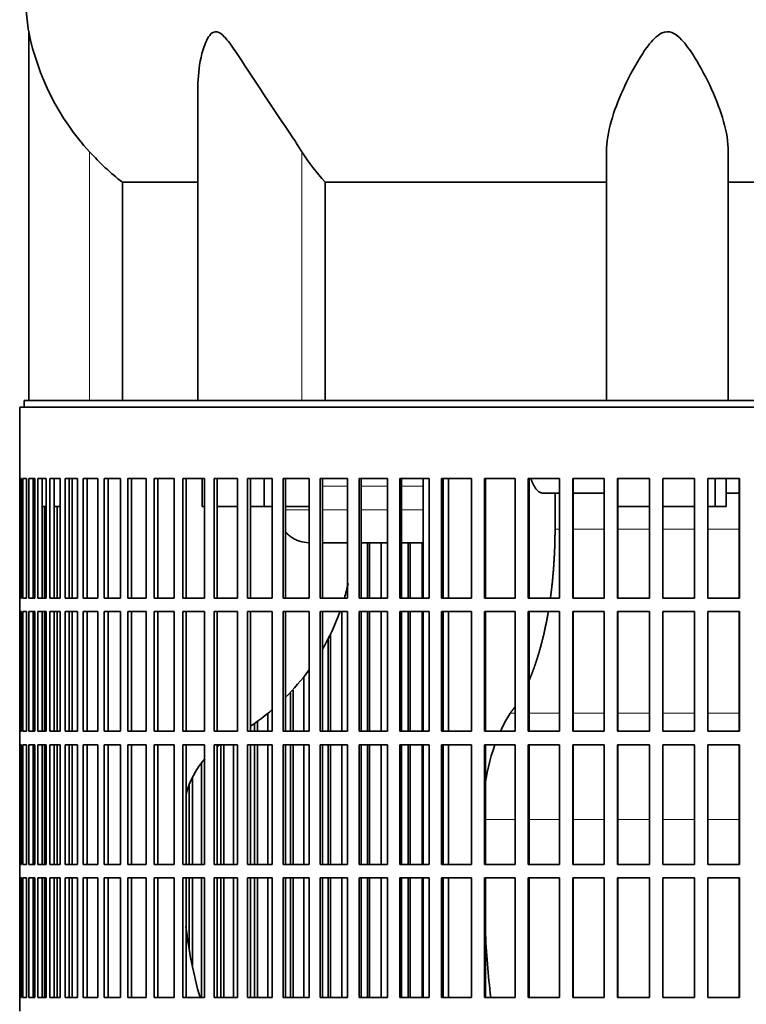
# Model space of a CAD drawing. Header units: millimetres. Extents: x 421 to 1312, y -1923 to 1668.
# Tile 18 of 24: x 935 to 1096, y -132 to 86. Entities that reach past the tile are written whole.
import ezdxf

# ---------------------------------------------------------------- set-up
doc = ezdxf.new("R2010")
doc.units = ezdxf.units.MM
for name, color, linetype in [('VSI344-454_FILTR', 7, 'Continuous'), ('VSI344-454_SUPPO', 7, 'Continuous'), ('VSI344_DIFFUSORE', 7, 'Continuous')]:
    doc.layers.add(name, color=color, linetype=linetype)

# ---------------------------------------------------------------- blocks, each defined once
blk = doc.blocks.new('SE3')
at = {"layer": 'VSI344-454_FILTR', "color": 7, "linetype": 'Continuous', "lineweight": 35}
for p, q in [((935.45, 0.5), (1212.42, 0.5)), ((935.45, 0.5), (935.45, -15.25)), ((935.45, -15.25), (935.45, -15.25)), ((935.45, -41.75), (935.45, -15.25)), ((935.51, -41.75), (935.51, -15.25)), ((935.51, -15.25), (935.87, -15.25)), ((935.87, -41.75), (935.87, -15.25)), ((936.13, -41.75), (936.13, -15.25)), ((936.13, -15.25), (936.99, -15.25)), ((936.99, -41.75), (936.99, -15.25)), ((937.46, -41.75), (937.46, -15.25)), ((937.46, -15.25), (938.8, -15.25)), ((938.44, -41.75), (938.44, -15.25)), ((938.8, -41.75), (938.8, -15.25)), ((939.47, -41.75), (939.47, -15.25)), ((939.47, -15.25), (941.29, -15.25)), ((940.44, -41.75), (940.44, -15.25)), ((941.29, -41.75), (941.29, -15.25)), ((942.16, -41.75), (942.16, -15.25)), ((942.16, -15.25), (944.45, -15.25)), ((943.11, -41.75), (943.11, -15.25)), ((944.45, -41.75), (944.45, -15.25)), ((945.52, -41.75), (945.52, -15.25)), ((945.52, -15.25), (948.27, -15.25)), ((946.44, -41.75), (946.44, -15.25)), ((948.27, -41.75), (948.27, -15.25)), ((949.53, -41.75), (949.53, -15.25)), ((949.53, -15.25), (952.73, -15.25)), ((950.42, -41.75), (950.42, -15.25)), ((952.73, -41.75), (952.73, -15.25)), ((954.17, -41.75), (954.17, -15.25)), ((954.17, -15.25), (957.8, -15.25)), ((955.03, -41.75), (955.03, -15.25)), ((957.8, -41.75), (957.8, -15.25)), ((959.42, -41.75), (959.42, -15.25)), ((959.42, -15.25), (963.46, -15.25)), ((960.24, -41.75), (960.24, -15.25)), ((963.46, -41.75), (963.46, -15.25)), ((965.25, -41.75), (965.25, -15.25)), ((965.25, -15.25), (969.68, -15.25)), ((966.03, -41.75), (966.03, -15.25)), ((969.68, -41.75), (969.68, -15.25)), ((971.63, -41.75), (971.63, -15.25)), ((971.63, -15.25), (976.43, -15.25)), ((972.37, -41.75), (972.37, -15.25)), ((976.43, -41.75), (976.43, -15.25)), ((978.54, -15.25), (983.69, -15.25)), ((978.54, -41.75), (978.54, -15.25)), ((979.22, -41.75), (979.22, -15.25)), ((983.69, -41.75), (983.69, -15.25)), ((985.94, -15.25), (991.4, -15.25)), ((985.94, -41.75), (985.94, -15.25)), ((986.57, -41.75), (986.57, -15.25)), ((991.4, -41.75), (991.4, -15.25)), ((993.79, -15.25), (999.55, -15.25)), ((993.79, -41.75), (993.79, -15.25)), ((994.36, -41.75), (994.36, -15.25)), ((999.55, -41.75), (999.55, -15.25)), ((1002.05, -15.25), (1008.08, -15.25)), ((1002.05, -41.75), (1002.05, -15.25)), ((1002.57, -41.75), (1002.57, -15.25)), ((1008.08, -41.75), (1008.08, -15.25)), ((1010.69, -15.25), (1016.96, -15.25)), ((1010.69, -41.75), (1010.69, -15.25)), ((1011.14, -41.75), (1011.14, -15.25)), ((1016.96, -41.75), (1016.96, -15.25)), ((1019.66, -15.25), (1026.14, -15.25)), ((1019.66, -41.75), (1019.66, -15.25)), ((1020.05, -41.75), (1020.05, -15.25)), ((1026.14, -41.75), (1026.14, -15.25)), ((1028.92, -15.25), (1035.57, -15.25)), ((1028.92, -41.75), (1028.92, -15.25)), ((1029.25, -41.75), (1029.25, -15.25)), ((1035.57, -41.75), (1035.57, -15.25)), ((1038.42, -15.25), (1045.22, -15.25)), ((1038.42, -41.75), (1038.42, -15.25)), ((1038.68, -41.75), (1038.68, -15.25)), ((1045.22, -41.75), (1045.22, -15.25)), ((1048.13, -15.25), (1055.03, -15.25)), ((1048.13, -41.75), (1048.13, -15.25)), ((1048.32, -41.75), (1048.32, -15.25)), ((1055.03, -41.75), (1055.03, -15.25)), ((1057.98, -15.25), (1064.96, -15.25)), ((1057.98, -41.75), (1057.98, -15.25)), ((1058.1, -41.75), (1058.1, -15.25)), ((1064.96, -41.75), (1064.96, -15.25)), ((1067.93, -15.25), (1074.96, -15.25)), ((1067.93, -41.75), (1067.93, -15.25)), ((1067.98, -41.75), (1067.98, -15.25)), ((1074.96, -41.75), (1074.96, -15.25)), ((1077.94, -15.25), (1084.97, -15.25)), ((1077.94, -41.75), (1077.94, -15.25)), ((1084.95, -41.75), (1084.95, -15.25)), ((1084.97, -41.75), (1084.97, -15.25)), ((1087.95, -15.25), (1094.96, -15.25)), ((1087.95, -41.75), (1087.95, -15.25)), ((1094.87, -41.75), (1094.87, -15.25)), ((1094.96, -41.75), (1094.96, -15.25)), ((938.8, -41.75), (938.8, -21.5)), ((940.94, -41.75), (940.94, -21.5)), ((943.75, -41.75), (943.75, -21.5)), ((1012.48, -41.75), (1012.48, -29.5)), ((1012.96, -41.75), (1012.96, -29.5)), ((1015.56, -41.75), (1015.56, -29.5)), ((1021.51, -41.75), (1021.51, -29.5)), ((1021.93, -41.75), (1021.93, -29.5)), ((1024.62, -41.75), (1024.62, -29.5)), ((935.45, -41.75), (935.45, -41.75)), ((935.45, -41.75), (935.45, -44.75)), ((935.51, -41.75), (935.87, -41.75)), ((936.13, -41.75), (936.99, -41.75)), ((937.46, -41.75), (938.8, -41.75)), ((939.47, -41.75), (941.29, -41.75)), ((942.16, -41.75), (944.45, -41.75)), ((945.52, -41.75), (948.27, -41.75)), ((949.53, -41.75), (952.73, -41.75)), ((954.17, -41.75), (957.8, -41.75)), ((959.42, -41.75), (963.46, -41.75)), ((965.25, -41.75), (969.68, -41.75)), ((971.63, -41.75), (976.43, -41.75)), ((978.54, -41.75), (983.69, -41.75)), ((985.94, -41.75), (991.4, -41.75)), ((993.79, -41.75), (999.55, -41.75)), ((1002.05, -41.75), (1008.08, -41.75)), ((1010.69, -41.75), (1016.96, -41.75)), ((1019.66, -41.75), (1026.14, -41.75)), ((1028.92, -41.75), (1035.57, -41.75)), ((1038.42, -41.75), (1045.22, -41.75)), ((1048.13, -41.75), (1055.03, -41.75)), ((1057.98, -41.75), (1064.96, -41.75)), ((1067.93, -41.75), (1074.96, -41.75)), ((1077.94, -41.75), (1084.97, -41.75)), ((1087.95, -41.75), (1094.96, -41.75)), ((935.45, -44.75), (935.45, -44.75)), ((935.45, -71.25), (935.45, -44.75)), ((935.51, -71.25), (935.51, -44.75)), ((935.51, -44.75), (935.87, -44.75)), ((935.87, -71.25), (935.87, -44.75)), ((936.13, -71.25), (936.13, -44.75)), ((936.13, -44.75), (936.99, -44.75)), ((936.99, -71.25), (936.99, -44.75)), ((937.46, -71.25), (937.46, -44.75)), ((937.46, -44.75), (938.8, -44.75)), ((938.44, -71.25), (938.44, -44.75)), ((938.8, -71.25), (938.8, -44.75)), ((938.8, -71.25), (938.8, -44.75)), ((939.47, -71.25), (939.47, -44.75)), ((939.47, -44.75), (941.29, -44.75)), ((940.44, -71.25), (940.44, -44.75)), ((940.94, -71.25), (940.94, -44.75)), ((941.29, -71.25), (941.29, -44.75)), ((942.16, -71.25), (942.16, -44.75)), ((942.16, -44.75), (944.45, -44.75)), ((943.11, -71.25), (943.11, -44.75)), ((943.75, -71.25), (943.75, -44.75)), ((944.45, -71.25), (944.45, -44.75)), ((945.52, -71.25), (945.52, -44.75)), ((945.52, -44.75), (948.27, -44.75)), ((946.44, -71.25), (946.44, -44.75)), ((948.27, -71.25), (948.27, -44.75)), ((949.53, -71.25), (949.53, -44.75)), ((949.53, -44.75), (952.73, -44.75)), ((950.42, -71.25), (950.42, -44.75)), ((952.73, -71.25), (952.73, -44.75)), ((954.17, -71.25), (954.17, -44.75)), ((954.17, -44.75), (957.8, -44.75)), ((955.03, -71.25), (955.03, -44.75)), ((957.8, -71.25), (957.8, -44.75)), ((959.42, -71.25), (959.42, -44.75)), ((959.42, -44.75), (963.46, -44.75)), ((960.24, -71.25), (960.24, -44.75)), ((963.46, -71.25), (963.46, -44.75)), ((965.25, -71.25), (965.25, -44.75)), ((965.25, -44.75), (969.68, -44.75)), ((966.03, -71.25), (966.03, -44.75)), ((969.68, -71.25), (969.68, -44.75)), ((971.63, -71.25), (971.63, -44.75)), ((971.63, -44.75), (976.43, -44.75)), ((972.37, -71.25), (972.37, -44.75)), ((976.43, -71.25), (976.43, -44.75)), ((978.54, -44.75), (983.69, -44.75)), ((978.54, -71.25), (978.54, -44.75)), ((979.22, -71.25), (979.22, -44.75)), ((983.69, -71.25), (983.69, -44.75)), ((985.94, -44.75), (991.4, -44.75)), ((985.94, -71.25), (985.94, -44.75)), ((986.57, -71.25), (986.57, -44.75)), ((991.4, -71.25), (991.4, -44.75)), ((993.79, -44.75), (999.55, -44.75)), ((993.79, -71.25), (993.79, -44.75)), ((994.36, -71.25), (994.36, -44.75)), ((999.55, -71.25), (999.55, -44.75)), ((1002.05, -44.75), (1008.08, -44.75)), ((1002.05, -71.25), (1002.05, -44.75)), ((1002.57, -71.25), (1002.57, -44.75)), ((1006.81, -71.25), (1006.81, -44.75)), ((1008.08, -71.25), (1008.08, -44.75)), ((1010.69, -44.75), (1016.96, -44.75)), ((1010.69, -71.25), (1010.69, -44.75)), ((1011.14, -71.25), (1011.14, -44.75)), ((1012.48, -71.25), (1012.48, -44.75)), ((1012.96, -71.25), (1012.96, -44.75)), ((1015.56, -71.25), (1015.56, -44.75)), ((1016.96, -71.25), (1016.96, -44.75)), ((1019.66, -44.75), (1026.14, -44.75)), ((1019.66, -71.25), (1019.66, -44.75)), ((1020.05, -71.25), (1020.05, -44.75)), ((1021.51, -71.25), (1021.51, -44.75)), ((1021.93, -71.25), (1021.93, -44.75)), ((1024.62, -71.25), (1024.62, -44.75)), ((1026.14, -71.25), (1026.14, -44.75)), ((1028.92, -44.75), (1035.57, -44.75)), ((1028.92, -71.25), (1028.92, -44.75)), ((1029.25, -71.25), (1029.25, -44.75)), ((1035.57, -71.25), (1035.57, -44.75)), ((1038.42, -44.75), (1045.22, -44.75)), ((1038.42, -71.25), (1038.42, -44.75)), ((1038.68, -71.25), (1038.68, -44.75)), ((1045.22, -71.25), (1045.22, -44.75)), ((1048.13, -44.75), (1055.03, -44.75)), ((1048.13, -71.25), (1048.13, -44.75)), ((1048.32, -71.25), (1048.32, -44.75)), ((1055.03, -71.25), (1055.03, -44.75)), ((1057.98, -44.75), (1064.96, -44.75)), ((1057.98, -71.25), (1057.98, -44.75)), ((1058.1, -71.25), (1058.1, -44.75)), ((1064.96, -71.25), (1064.96, -44.75)), ((1067.93, -44.75), (1074.96, -44.75)), ((1067.93, -71.25), (1067.93, -44.75)), ((1067.98, -71.25), (1067.98, -44.75)), ((1074.96, -71.25), (1074.96, -44.75)), ((1077.94, -44.75), (1084.97, -44.75)), ((1077.94, -71.25), (1077.94, -44.75)), ((1084.95, -71.25), (1084.95, -44.75)), ((1084.97, -71.25), (1084.97, -44.75)), ((1087.95, -44.75), (1094.96, -44.75)), ((1087.95, -71.25), (1087.95, -44.75)), ((1094.87, -71.25), (1094.87, -44.75)), ((1094.96, -71.25), (1094.96, -44.75)), ((1004.31, -71.25), (1004.31, -49.69)), ((1003.77, -71.25), (1003.77, -50.79)), ((998.41, -71.25), (998.41, -59.29)), ((995.43, -71.25), (995.43, -62.76)), ((996.03, -71.25), (996.03, -62.14)), ((990.41, -71.25), (990.41, -67.45)), ((987.49, -71.25), (987.49, -69.61)), ((988.15, -71.25), (988.15, -69.18)), ((935.45, -71.25), (935.45, -71.25)), ((935.45, -71.25), (935.45, -74.25)), ((935.51, -71.25), (935.87, -71.25)), ((936.13, -71.25), (936.99, -71.25)), ((937.46, -71.25), (938.8, -71.25)), ((939.47, -71.25), (941.29, -71.25)), ((942.16, -71.25), (944.45, -71.25)), ((945.52, -71.25), (948.27, -71.25)), ((949.53, -71.25), (952.73, -71.25)), ((954.17, -71.25), (957.8, -71.25)), ((959.42, -71.25), (963.46, -71.25)), ((965.25, -71.25), (969.68, -71.25)), ((971.63, -71.25), (976.43, -71.25)), ((978.54, -71.25), (983.69, -71.25)), ((985.94, -71.25), (991.4, -71.25)), ((993.79, -71.25), (999.55, -71.25)), ((1002.05, -71.25), (1008.08, -71.25)), ((1010.69, -71.25), (1016.96, -71.25)), ((1019.66, -71.25), (1026.14, -71.25)), ((1028.92, -71.25), (1035.57, -71.25)), ((1038.42, -71.25), (1045.22, -71.25)), ((1048.13, -71.25), (1055.03, -71.25)), ((1057.98, -71.25), (1064.96, -71.25)), ((1067.93, -71.25), (1074.96, -71.25)), ((1077.94, -71.25), (1084.97, -71.25)), ((1087.95, -71.25), (1094.96, -71.25)), ((935.45, -74.25), (935.45, -74.25)), ((935.45, -100.75), (935.45, -74.25)), ((935.51, -100.75), (935.51, -74.25)), ((935.51, -74.25), (935.87, -74.25)), ((935.87, -100.75), (935.87, -74.25)), ((936.13, -100.75), (936.13, -74.25)), ((936.13, -74.25), (936.99, -74.25)), ((936.99, -100.75), (936.99, -74.25)), ((937.46, -100.75), (937.46, -74.25)), ((937.46, -74.25), (938.8, -74.25)), ((938.44, -100.75), (938.44, -74.25)), ((938.8, -100.75), (938.8, -74.25)), ((938.8, -100.75), (938.8, -74.25)), ((939.47, -100.75), (939.47, -74.25)), ((939.47, -74.25), (941.29, -74.25)), ((940.44, -100.75), (940.44, -74.25)), ((940.94, -100.75), (940.94, -74.25)), ((941.29, -100.75), (941.29, -74.25)), ((942.16, -100.75), (942.16, -74.25)), ((942.16, -74.25), (944.45, -74.25)), ((943.11, -100.75), (943.11, -74.25)), ((943.75, -100.75), (943.75, -74.25)), ((944.45, -100.75), (944.45, -74.25)), ((945.52, -100.75), (945.52, -74.25)), ((945.52, -74.25), (948.27, -74.25)), ((946.44, -100.75), (946.44, -74.25)), ((948.27, -100.75), (948.27, -74.25)), ((949.53, -100.75), (949.53, -74.25)), ((949.53, -74.25), (952.73, -74.25)), ((950.42, -100.75), (950.42, -74.25)), ((952.73, -100.75), (952.73, -74.25)), ((954.17, -100.75), (954.17, -74.25)), ((954.17, -74.25), (957.8, -74.25)), ((955.03, -100.75), (955.03, -74.25)), ((957.8, -100.75), (957.8, -74.25)), ((959.42, -100.75), (959.42, -74.25)), ((959.42, -74.25), (963.46, -74.25)), ((960.24, -100.75), (960.24, -74.25)), ((963.46, -100.75), (963.46, -74.25)), ((965.25, -100.75), (965.25, -74.25)), ((965.25, -74.25), (969.68, -74.25)), ((966.03, -100.75), (966.03, -74.25)), ((969.68, -100.75), (969.68, -74.25)), ((971.63, -100.75), (971.63, -74.25)), ((971.63, -74.25), (976.43, -74.25)), ((972.37, -100.75), (972.37, -74.25)), ((976.43, -100.75), (976.43, -74.25)), ((978.54, -74.25), (983.69, -74.25)), ((978.54, -100.75), (978.54, -74.25)), ((979.22, -100.75), (979.22, -74.25)), ((980, -100.75), (980, -74.25)), ((980.71, -100.75), (980.71, -74.25)), ((982.84, -100.75), (982.84, -74.25)), ((983.69, -100.75), (983.69, -74.25)), ((985.94, -74.25), (991.4, -74.25)), ((985.94, -100.75), (985.94, -74.25)), ((986.57, -100.75), (986.57, -74.25)), ((987.49, -100.75), (987.49, -74.25)), ((988.15, -100.75), (988.15, -74.25)), ((990.41, -100.75), (990.41, -74.25)), ((991.4, -100.75), (991.4, -74.25)), ((993.79, -74.25), (999.55, -74.25)), ((993.79, -100.75), (993.79, -74.25)), ((994.36, -100.75), (994.36, -74.25)), ((995.43, -100.75), (995.43, -74.25)), ((996.03, -100.75), (996.03, -74.25)), ((998.41, -100.75), (998.41, -74.25)), ((999.55, -100.75), (999.55, -74.25)), ((1002.05, -74.25), (1008.08, -74.25)), ((1002.05, -100.75), (1002.05, -74.25)), ((1002.57, -100.75), (1002.57, -74.25)), ((1003.77, -100.75), (1003.77, -74.25)), ((1004.31, -100.75), (1004.31, -74.25)), ((1006.81, -100.75), (1006.81, -74.25)), ((1008.08, -100.75), (1008.08, -74.25)), ((1010.69, -74.25), (1016.96, -74.25)), ((1010.69, -100.75), (1010.69, -74.25)), ((1011.14, -100.75), (1011.14, -74.25)), ((1012.48, -100.75), (1012.48, -74.25)), ((1012.96, -100.75), (1012.96, -74.25)), ((1015.56, -100.75), (1015.56, -74.25)), ((1016.96, -100.75), (1016.96, -74.25)), ((1019.66, -74.25), (1026.14, -74.25)), ((1019.66, -100.75), (1019.66, -74.25)), ((1020.05, -100.75), (1020.05, -74.25)), ((1021.51, -100.75), (1021.51, -74.25)), ((1021.93, -100.75), (1021.93, -74.25)), ((1024.62, -100.75), (1024.62, -74.25)), ((1026.14, -100.75), (1026.14, -74.25)), ((1028.92, -74.25), (1035.57, -74.25)), ((1028.92, -100.75), (1028.92, -74.25)), ((1029.25, -100.75), (1029.25, -74.25)), ((1035.57, -100.75), (1035.57, -74.25)), ((1038.42, -74.25), (1045.22, -74.25)), ((1038.42, -100.75), (1038.42, -74.25)), ((1038.68, -100.75), (1038.68, -74.25)), ((1045.22, -100.75), (1045.22, -74.25)), ((1048.13, -74.25), (1055.03, -74.25)), ((1048.13, -100.75), (1048.13, -74.25)), ((1048.32, -100.75), (1048.32, -74.25)), ((1055.03, -100.75), (1055.03, -74.25)), ((1057.98, -74.25), (1064.96, -74.25)), ((1057.98, -100.75), (1057.98, -74.25)), ((1058.1, -100.75), (1058.1, -74.25)), ((1064.96, -100.75), (1064.96, -74.25)), ((1067.93, -74.25), (1074.96, -74.25)), ((1067.93, -100.75), (1067.93, -74.25)), ((1067.98, -100.75), (1067.98, -74.25)), ((1074.96, -100.75), (1074.96, -74.25)), ((1077.94, -74.25), (1084.97, -74.25)), ((1077.94, -100.75), (1077.94, -74.25)), ((1084.95, -100.75), (1084.95, -74.25)), ((1084.97, -100.75), (1084.97, -74.25)), ((1087.95, -74.25), (1094.96, -74.25)), ((1087.95, -100.75), (1087.95, -74.25)), ((1094.87, -100.75), (1094.87, -74.25)), ((1094.96, -100.75), (1094.96, -74.25)), ((975.73, -100.75), (975.73, -78.28)), ((973.75, -100.75), (973.75, -81.58)), ((972.99, -100.75), (972.99, -83.32)), ((935.45, -100.75), (935.45, -100.75)), ((935.45, -100.75), (935.45, -103.75)), ((935.51, -100.75), (935.87, -100.75)), ((936.13, -100.75), (936.99, -100.75)), ((937.46, -100.75), (938.8, -100.75)), ((939.47, -100.75), (941.29, -100.75)), ((942.16, -100.75), (944.45, -100.75)), ((945.52, -100.75), (948.27, -100.75)), ((949.53, -100.75), (952.73, -100.75)), ((954.17, -100.75), (957.8, -100.75)), ((959.42, -100.75), (963.46, -100.75)), ((965.25, -100.75), (969.68, -100.75)), ((971.63, -100.75), (976.43, -100.75)), ((978.54, -100.75), (983.69, -100.75)), ((985.94, -100.75), (991.4, -100.75)), ((993.79, -100.75), (999.55, -100.75)), ((1002.05, -100.75), (1008.08, -100.75)), ((1010.69, -100.75), (1016.96, -100.75)), ((1019.66, -100.75), (1026.14, -100.75)), ((1028.92, -100.75), (1035.57, -100.75)), ((1038.42, -100.75), (1045.22, -100.75)), ((1048.13, -100.75), (1055.03, -100.75)), ((1057.98, -100.75), (1064.96, -100.75)), ((1067.93, -100.75), (1074.96, -100.75)), ((1077.94, -100.75), (1084.97, -100.75)), ((1087.95, -100.75), (1094.96, -100.75)), ((935.45, -103.75), (935.45, -103.75)), ((935.45, -130.25), (935.45, -103.75)), ((935.51, -130.25), (935.51, -103.75)), ((935.51, -103.75), (935.87, -103.75)), ((935.87, -130.25), (935.87, -103.75)), ((936.13, -130.25), (936.13, -103.75)), ((936.13, -103.75), (936.99, -103.75)), ((936.99, -130.25), (936.99, -103.75)), ((937.46, -130.25), (937.46, -103.75)), ((937.46, -103.75), (938.8, -103.75)), ((938.44, -130.25), (938.44, -103.75)), ((938.8, -130.25), (938.8, -103.75)), ((938.8, -130.25), (938.8, -103.75)), ((939.47, -130.25), (939.47, -103.75)), ((939.47, -103.75), (941.29, -103.75)), ((940.44, -130.25), (940.44, -103.75)), ((940.94, -130.25), (940.94, -103.75)), ((941.29, -130.25), (941.29, -103.75)), ((942.16, -130.25), (942.16, -103.75)), ((942.16, -103.75), (944.45, -103.75)), ((943.11, -130.25), (943.11, -103.75)), ((943.75, -130.25), (943.75, -103.75)), ((944.45, -130.25), (944.45, -103.75)), ((945.52, -130.25), (945.52, -103.75)), ((945.52, -103.75), (948.27, -103.75)), ((946.44, -130.25), (946.44, -103.75)), ((948.27, -130.25), (948.27, -103.75)), ((949.53, -130.25), (949.53, -103.75)), ((949.53, -103.75), (952.73, -103.75)), ((950.42, -130.25), (950.42, -103.75)), ((952.73, -130.25), (952.73, -103.75)), ((954.17, -130.25), (954.17, -103.75)), ((954.17, -103.75), (957.8, -103.75)), ((955.03, -130.25), (955.03, -103.75)), ((957.8, -130.25), (957.8, -103.75)), ((959.42, -130.25), (959.42, -103.75)), ((959.42, -103.75), (963.46, -103.75)), ((960.24, -130.25), (960.24, -103.75)), ((963.46, -130.25), (963.46, -103.75)), ((965.25, -130.25), (965.25, -103.75)), ((965.25, -103.75), (969.68, -103.75)), ((966.03, -130.25), (966.03, -103.75)), ((969.68, -130.25), (969.68, -103.75)), ((971.63, -130.25), (971.63, -103.75)), ((971.63, -103.75), (976.43, -103.75)), ((972.37, -130.25), (972.37, -103.75)), ((972.99, -119.32), (972.99, -103.75)), ((973.75, -123.09), (973.75, -103.75)), ((975.73, -130.25), (975.73, -103.75)), ((976.43, -130.25), (976.43, -103.75)), ((978.54, -103.75), (983.69, -103.75)), ((978.54, -130.25), (978.54, -103.75)), ((979.22, -130.25), (979.22, -103.75)), ((980, -130.25), (980, -103.75)), ((980.71, -130.25), (980.71, -103.75)), ((982.84, -130.25), (982.84, -103.75)), ((983.69, -130.25), (983.69, -103.75)), ((985.94, -103.75), (991.4, -103.75)), ((985.94, -130.25), (985.94, -103.75)), ((986.57, -130.25), (986.57, -103.75)), ((987.49, -130.25), (987.49, -103.75)), ((988.15, -130.25), (988.15, -103.75)), ((990.41, -130.25), (990.41, -103.75)), ((991.4, -130.25), (991.4, -103.75)), ((993.79, -103.75), (999.55, -103.75)), ((993.79, -130.25), (993.79, -103.75)), ((994.36, -130.25), (994.36, -103.75)), ((995.43, -130.25), (995.43, -103.75)), ((996.03, -130.25), (996.03, -103.75)), ((998.41, -130.25), (998.41, -103.75)), ((999.55, -130.25), (999.55, -103.75)), ((1002.05, -103.75), (1008.08, -103.75)), ((1002.05, -130.25), (1002.05, -103.75)), ((1002.57, -130.25), (1002.57, -103.75)), ((1003.77, -130.25), (1003.77, -103.75)), ((1004.31, -130.25), (1004.31, -103.75)), ((1006.81, -130.25), (1006.81, -103.75)), ((1008.08, -130.25), (1008.08, -103.75)), ((1010.69, -103.75), (1016.96, -103.75)), ((1010.69, -130.25), (1010.69, -103.75)), ((1011.14, -130.25), (1011.14, -103.75)), ((1012.48, -130.25), (1012.48, -103.75)), ((1012.96, -130.25), (1012.96, -103.75)), ((1015.56, -130.25), (1015.56, -103.75)), ((1016.96, -130.25), (1016.96, -103.75)), ((1019.66, -103.75), (1026.14, -103.75)), ((1019.66, -130.25), (1019.66, -103.75)), ((1020.05, -130.25), (1020.05, -103.75)), ((1021.51, -130.25), (1021.51, -103.75)), ((1021.93, -130.25), (1021.93, -103.75)), ((1024.62, -130.25), (1024.62, -103.75)), ((1026.14, -130.25), (1026.14, -103.75)), ((1028.92, -103.75), (1035.57, -103.75)), ((1028.92, -130.25), (1028.92, -103.75)), ((1029.25, -130.25), (1029.25, -103.75)), ((1035.57, -130.25), (1035.57, -103.75)), ((1038.42, -103.75), (1045.22, -103.75)), ((1038.42, -130.25), (1038.42, -103.75)), ((1038.68, -130.25), (1038.68, -103.75)), ((1045.22, -130.25), (1045.22, -103.75)), ((1048.13, -103.75), (1055.03, -103.75)), ((1048.13, -130.25), (1048.13, -103.75)), ((1048.32, -130.25), (1048.32, -103.75)), ((1055.03, -130.25), (1055.03, -103.75)), ((1057.98, -103.75), (1064.96, -103.75)), ((1057.98, -130.25), (1057.98, -103.75)), ((1058.1, -130.25), (1058.1, -103.75)), ((1064.96, -130.25), (1064.96, -103.75)), ((1067.93, -103.75), (1074.96, -103.75)), ((1067.93, -130.25), (1067.93, -103.75)), ((1067.98, -130.25), (1067.98, -103.75)), ((1074.96, -130.25), (1074.96, -103.75)), ((1077.94, -103.75), (1084.97, -103.75)), ((1077.94, -130.25), (1077.94, -103.75)), ((1084.95, -130.25), (1084.95, -103.75)), ((1084.97, -130.25), (1084.97, -103.75)), ((1087.95, -103.75), (1094.96, -103.75)), ((1087.95, -130.25), (1087.95, -103.75)), ((1094.87, -130.25), (1094.87, -103.75)), ((1094.96, -130.25), (1094.96, -103.75)), ((935.45, -130.25), (935.45, -130.25)), ((935.45, -130.25), (935.45, -133.25)), ((935.51, -130.25), (935.87, -130.25)), ((936.13, -130.25), (936.99, -130.25)), ((937.46, -130.25), (938.8, -130.25)), ((939.47, -130.25), (941.29, -130.25)), ((942.16, -130.25), (944.45, -130.25)), ((945.52, -130.25), (948.27, -130.25)), ((949.53, -130.25), (952.73, -130.25)), ((954.17, -130.25), (957.8, -130.25)), ((959.42, -130.25), (963.46, -130.25)), ((965.25, -130.25), (969.68, -130.25)), ((971.63, -130.25), (976.43, -130.25)), ((978.54, -130.25), (983.69, -130.25)), ((985.94, -130.25), (991.4, -130.25)), ((993.79, -130.25), (999.55, -130.25)), ((1002.05, -130.25), (1008.08, -130.25)), ((1010.69, -130.25), (1016.96, -130.25)), ((1019.66, -130.25), (1026.14, -130.25)), ((1028.92, -130.25), (1035.57, -130.25)), ((1038.42, -130.25), (1045.22, -130.25)), ((1048.13, -130.25), (1055.03, -130.25)), ((1057.98, -130.25), (1064.96, -130.25)), ((1067.93, -130.25), (1074.96, -130.25)), ((1077.94, -130.25), (1084.97, -130.25)), ((1087.95, -130.25), (1094.96, -130.25))]:
    blk.add_line(p, q, dxfattribs=at)
at = {"layer": 'VSI344-454_SUPPO', "color": 7, "linetype": 'Continuous', "lineweight": 35}
for p, q in [((936.45, 0.5), (936.45, 2)), ((936.45, 2), (1213.22, 2)), ((947.11, -41.75), (947.11, -15.25)), ((975.88, -21.5), (975.88, -15.25)), ((989.65, -21.5), (989.65, -15.25)), ((1024.88, -41.75), (1024.88, -15.25)), ((1030.48, -41.75), (1030.48, -15.25)), ((1089.57, -21.5), (1089.57, -15.25)), ((1091.97, -21.5), (1091.97, -15.25)), ((1055.03, -18.5), (1051.37, -18.5)), ((1054.06, -26.5), (1054.06, -18.5)), ((1064.96, -18.5), (1058.1, -18.5)), ((1094.87, -18.5), (1091.97, -18.5)), ((938.44, -21.5), (938.8, -21.5)), ((940.44, -21.5), (941.29, -21.5)), ((943.11, -21.5), (944.45, -21.5)), ((975.88, -21.5), (976.43, -21.5)), ((979.22, -21.5), (983.69, -21.5)), ((986.57, -21.5), (989.65, -21.5)), ((989.65, -21.5), (991.4, -21.5)), ((994.36, -21.5), (999.55, -21.5)), ((1067.98, -21.5), (1074.96, -21.5)), ((1077.94, -21.5), (1084.95, -21.5)), ((1087.95, -21.5), (1089.57, -21.5)), ((1089.57, -21.5), (1091.97, -21.5)), ((1002.57, -29.5), (1008.08, -29.5)), ((1011.14, -29.5), (1016.96, -29.5)), ((1020.05, -29.5), (1024.88, -29.5)), ((947.11, -71.25), (947.11, -44.75)), ((1024.88, -71.25), (1024.88, -44.75)), ((1030.48, -71.25), (1030.48, -44.75)), ((947.11, -100.75), (947.11, -74.25)), ((1024.88, -100.75), (1024.88, -74.25)), ((1030.48, -100.75), (1030.48, -74.25)), ((947.11, -130.25), (947.11, -103.75)), ((1024.88, -130.25), (1024.88, -103.75)), ((1030.48, -130.25), (1030.48, -103.75))]:
    blk.add_line(p, q, dxfattribs=at)
at = {"layer": 'VSI344-454_SUPPO', "color": 4, "linetype": 'Continuous', "lineweight": 9}
for p, q in [((1008.08, -16.98), (1002.57, -16.98)), ((1016.96, -16.98), (1011.14, -16.98)), ((1024.88, -16.98), (1020.05, -16.98)), ((994.36, -22.2), (999.55, -22.2)), ((1002.57, -22.2), (1008.08, -22.2)), ((1011.14, -22.2), (1016.96, -22.2)), ((1020.05, -22.2), (1024.88, -22.2)), ((1054.06, -26.5), (1055.03, -26.5)), ((1058.1, -26.5), (1064.96, -26.5)), ((1067.98, -26.5), (1074.96, -26.5)), ((1077.94, -26.5), (1084.95, -26.5)), ((1087.95, -26.5), (1094.87, -26.5)), ((1044.09, -67.29), (1045.22, -67.29)), ((1048.32, -67.29), (1055.03, -67.29)), ((1058.1, -67.29), (1064.96, -67.29)), ((1067.98, -67.29), (1074.96, -67.29)), ((1077.94, -67.29), (1084.95, -67.29)), ((1087.95, -67.29), (1094.87, -67.29)), ((1038.68, -90.85), (1045.22, -90.85)), ((1048.32, -90.85), (1055.03, -90.85)), ((1058.1, -90.85), (1064.96, -90.85)), ((1067.98, -90.85), (1074.96, -90.85)), ((1077.94, -90.85), (1084.95, -90.85)), ((1087.95, -90.85), (1094.87, -90.85))]:
    blk.add_line(p, q, dxfattribs=at)
at = {"layer": 'VSI344-454_SUPPO', "color": 7, "linetype": 'Continuous', "lineweight": 35}
for centre, radius, start, end in [((957.86, -27.24), 51.62, 343.6471, 347.3787), ((957.86, -27.24), 51.62, 329.9957, 340.1398), ((957.86, -27.24), 51.62, 314.8966, 323.7889), ((957.86, -27.24), 51.62, 303.7327, 310.4437), ((1079.02, -88.3), 40.77, 148.9671, 155.4074), ((991.75, -90.51), 20.16, 126.3265, 128.398), ((1079.02, -88.3), 40.77, 159.8722, 174.1648), ((991.75, -90.51), 20.16, 139.4374, 164.5526), ((1071.37, -102.92), 99.78, 186.68, 195.9064), ((1269.79, -104.08), 231.46, 182.801, 186.4926)]:
    blk.add_arc(centre, radius, start, end, dxfattribs=at)
for points, degree, knots in [([(1048.72, -15.25), (1048.72, -15.26), (1048.75, -15.35), (1048.8, -15.51), (1048.88, -15.74), (1048.97, -15.96), (1049.06, -16.18), (1049.16, -16.41), (1049.28, -16.67), (1049.42, -16.94), (1049.58, -17.19), (1049.74, -17.44), (1049.91, -17.66), (1050.1, -17.87), (1050.29, -18.05), (1050.49, -18.21), (1050.7, -18.33), (1050.92, -18.43), (1051.14, -18.49), (1051.29, -18.5), (1051.37, -18.5)], 3, [0.3484291, 0.3484291, 0.3484291, 0.3484291, 0.3502935, 0.3759894, 0.4017757, 0.4276525, 0.4536199, 0.4796779, 0.5164483, 0.5544168, 0.5935835, 0.6339485, 0.6755117, 0.7182732, 0.7622329, 0.8073906, 0.8537464, 0.9013, 0.9500512, 1, 1, 1, 1]), ([(994.3, -27.09), (994.3, -27.09), (994.51, -27.32), (994.97, -27.77), (995.72, -28.34), (996.55, -28.82), (997.8, -29.32), (998.83, -29.49), (999.55, -29.5)], 3, [0.2627974, 0.2627974, 0.2627974, 0.2627974, 0.2631364, 0.3099596, 0.3576304, 0.4061488, 0.4555148, 0.5652048, 0.5652048, 0.5652048, 0.5652048]), ([(1053.03, -41.79), (1053.22, -40.46), (1053.37, -39.1), (1053.71, -36.03), (1053.88, -32.86), (1054.06, -29.7), (1054.06, -26.5)], 2, [0.6946638, 0.6946638, 0.6946638, 0.75, 0.75, 0.875, 0.875, 1, 1, 1]), ([(1048.32, -59.99), (1049.16, -58.03), (1049.89, -55.81), (1050.69, -53.38), (1051.35, -50.69), (1052.01, -47.99), (1052.52, -45.08), (1052.55, -44.92), (1052.57, -44.76)], 2, [0.2602896, 0.2602896, 0.2602896, 0.375, 0.375, 0.5, 0.5, 0.625, 0.625, 0.6319131, 0.6319131, 0.6319131])]:
    blk.add_open_spline(points, degree=degree, knots=knots, dxfattribs=at)
blk.add_open_spline([(1044.09, -67.29), (1044.68, -66.57), (1045.24, -65.75)], degree=2, dxfattribs=at)
at = {"layer": 'VSI344_DIFFUSORE', "color": 7, "linetype": 'Continuous', "lineweight": 35}
for p, q in [((937.45, 83.71), (937.45, 2)), ((974.94, 71.5), (974.94, 2)), ((1065.45, 2), (1065.45, 57.1)), ((1092.45, 2), (1092.45, 57.1)), ((958.2, 50.37), (974.94, 50.37)), ((958.2, 2), (958.2, 50.37)), ((1003.12, 50.37), (1065.45, 50.37)), ((1003.12, 2), (1003.12, 50.37)), ((1092.45, 50.37), (1154.79, 50.37))]:
    blk.add_line(p, q, dxfattribs=at)
at = {"layer": 'VSI344_DIFFUSORE', "color": 4, "linetype": 'Continuous', "lineweight": 9}
for p, q in [((950.95, 2), (950.95, 57.1)), ((997.99, 2), (997.99, 57.1))]:
    blk.add_line(p, q, dxfattribs=at)
at = {"layer": 'VSI344_DIFFUSORE', "color": 7, "linetype": 'Continuous', "lineweight": 35}
for centre, radius, start, end in [((990.2, 92.69), 53.5, 183.9452, 189.6558), ((992.02, 94.67), 55.66, 191.3531, 222.4473), ((990.81, 92.79), 53.5, 221.8382, 232.4484), ((1038.02, 82.3), 47.3, 212.1799, 222.4416)]:
    blk.add_arc(centre, radius, start, end, dxfattribs=at)
for points, knots in [([(997.99, 57.1), (996.62, 59.27), (995.1, 61.51), (991.97, 66.17), (990.36, 68.57), (987.22, 73.33), (985.67, 75.75), (983.31, 79.3), (982.53, 80.48), (981.27, 82.08), (980.83, 82.59), (979.88, 83.42), (979.34, 83.74), (978.32, 83.69), (977.89, 83.34), (977.2, 82.47), (976.93, 81.96), (976.22, 80.34), (975.89, 79.18), (975.16, 75.88), (974.94, 73.67), (974.94, 71.49)], [0, 0, 0, 0, 0.125, 0.125, 0.25, 0.25, 0.375, 0.375, 0.4375, 0.4375, 0.46875, 0.46875, 0.5, 0.5, 0.53125, 0.53125, 0.5625, 0.5625, 0.625, 0.625, 0.7389823, 0.7389823, 0.7389823, 0.7389823]), ([(1092.45, 57.1), (1092.45, 59.27), (1092.05, 61.51), (1090.74, 66.17), (1089.82, 68.57), (1087.66, 73.33), (1086.41, 75.75), (1084.17, 79.3), (1083.38, 80.48), (1081.97, 82.08), (1081.47, 82.59), (1080.29, 83.42), (1079.58, 83.74), (1078.14, 83.69), (1077.46, 83.34), (1076.31, 82.47), (1075.82, 81.96), (1074.43, 80.34), (1073.65, 79.18), (1071.45, 75.67), (1070.2, 73.24), (1068.04, 68.48), (1067.15, 66.14), (1065.86, 61.53), (1065.45, 59.25), (1065.45, 57.1)], [0, 0, 0, 0, 0.125, 0.125, 0.25, 0.25, 0.375, 0.375, 0.4375, 0.4375, 0.46875, 0.46875, 0.5, 0.5, 0.53125, 0.53125, 0.5625, 0.5625, 0.625, 0.625, 0.75, 0.75, 0.875, 0.875, 1, 1, 1, 1])]:
    blk.add_open_spline(points, degree=3, knots=knots, dxfattribs=at)

msp = doc.modelspace()

# ---------------------------------------------------------------- block references
msp.add_blockref('SE3', (0, 0))

doc.saveas('drawing.dxf')
